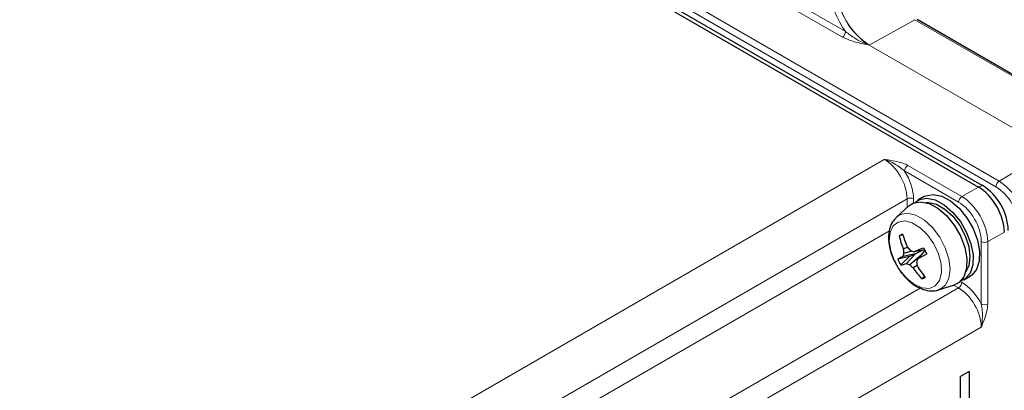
# Paper-space layout 'Blatt2' of a CAD drawing. Header units: millimetres. Extents: x 5 to 418, y 2 to 292.
# Tile 47 of 76: x 135 to 178, y 216 to 232. Entities that reach past the tile are written whole.
import ezdxf

# ---------------------------------------------------------------- set-up
doc = ezdxf.new("R2010")
doc.units = ezdxf.units.MM

psp = doc.layouts.new('Blatt2')

# ---------------------------------------------------------------- linework, layer by layer
at = {"color": 7, "linetype": 'Continuous', "lineweight": 25}
for p, q in [((116.059, 260.059), (176.47, 225.184)), ((176.642, 225.257), (156.447, 236.915)), ((181.72, 227.905), (173.8, 232.477)), ((174.115, 224.768), (173.832, 224.605)), ((173.446, 224.364), (172.908, 223.875)), ((172.887, 223.855), (172.908, 223.875)), ((173.182, 223.1), (173.023, 223.062)), ((173.384, 222.564), (173.203, 222.481)), ((173.579, 222.397), (173.224, 222.288)), ((174.126, 222.456), (173.678, 222.368)), ((174.049, 222.441), (173.74, 222.275)), ((174.145, 222.419), (173.837, 222.064)), ((173.473, 222.161), (172.961, 222.038)), ((173.473, 222.161), (173.092, 221.789)), ((173.74, 222.275), (173.183, 222.155)), ((173.74, 222.275), (173.342, 221.852)), ((173.473, 222.161), (173.74, 222.275)), ((173.974, 222.222), (173.483, 221.795)), ((173.81, 221.774), (173.634, 221.66)), ((174.123, 221.298), (174.009, 221.187)), ((175.832, 221.141), (176.115, 221.304)), ((174.737, 220.706), (175.43, 220.927)), ((174.795, 220.727), (174.737, 220.706)), ((176.068, 217.154), (175.687, 216.941)), ((175.687, 118.957), (175.687, 216.941)), ((176.068, 217.154), (176.068, 119.169))]:
    psp.add_line(p, q, dxfattribs=at)
at = {"color": 7, "linetype": 'Continuous', "lineweight": 18}
for p, q in [((166.205, 234.542), (170.692, 231.952)), ((170.553, 231.709), (166.066, 234.299)), ((164.081, 233.113), (177.375, 225.439)), ((177.236, 225.195), (163.942, 232.869)), ((173.703, 232.468), (171.723, 231.365)), ((181.622, 227.896), (173.703, 232.468)), ((179.638, 226.79), (171.718, 231.362)), ((171.723, 231.365), (179.643, 226.793)), ((177.375, 225.439), (179.638, 226.79)), ((141.579, 208.596), (172.377, 226.387)), ((175.609, 224.524), (173.258, 225.881)), ((173.397, 226.124), (175.748, 224.767)), ((175.748, 224.767), (176.47, 225.184)), ((176.493, 225.171), (176.642, 225.257)), ((173.366, 224.672), (143.13, 207.206)), ((173.366, 224.292), (173.366, 224.672)), ((173.647, 224.671), (173.647, 224.491)), ((143.946, 206.735), (172.597, 223.274)), ((177.601, 223.225), (176.879, 222.808)), ((176.599, 220.095), (176.599, 222.809)), ((176.879, 222.808), (176.879, 220.093)), ((145.411, 203.378), (175.606, 220.792)), ((173.938, 220.783), (145.411, 204.315)), ((175.606, 220.792), (175.394, 220.915)), ((175.682, 221.073), (175.745, 221.036)), ((176.596, 219.078), (145.784, 201.308))]:
    psp.add_line(p, q, dxfattribs=at)
at = {"color": 7, "linetype": 'Continuous', "lineweight": 25, "flags": 128}
for points in [[(173.446, 224.364), (173.633, 224.485), (173.955, 224.543), (174.323, 224.466), (174.707, 224.259), (175.082, 223.938), (175.417, 223.526), (175.69, 223.054), (175.879, 222.557), (175.97, 222.073), (175.957, 221.636), (175.84, 221.279), (175.629, 221.029), (175.43, 220.927)], [(173.707, 224.512), (173.902, 224.64), (174.224, 224.698), (174.591, 224.621), (174.976, 224.414), (175.35, 224.093), (175.686, 223.681), (175.958, 223.209), (176.147, 222.713), (176.239, 222.228), (176.225, 221.791), (176.109, 221.434), (175.898, 221.184), (175.688, 221.079)], [(174.115, 224.768), (174.185, 224.803), (174.507, 224.861), (174.874, 224.784), (175.259, 224.577), (175.633, 224.256), (175.969, 223.844), (176.241, 223.373), (176.43, 222.876), (176.521, 222.391), (176.508, 221.954), (176.392, 221.598), (176.181, 221.348), (176.115, 221.304)], [(174.178, 224.511), (174.299, 224.515), (174.647, 224.434), (175.009, 224.226), (175.357, 223.909), (175.662, 223.507), (175.9, 223.055), (176.052, 222.587), (176.105, 222.143), (176.054, 221.758), (175.924, 221.487)]]:
    psp.add_lwpolyline(points, dxfattribs=at)
at = {"color": 7, "linetype": 'Continuous', "lineweight": 18, "flags": 128}
for points in [[(172.979, 223.659), (172.759, 223.487), (172.625, 223.204), (172.59, 222.835), (172.655, 222.412), (172.816, 221.974), (173.057, 221.559), (173.359, 221.204), (173.693, 220.941), (174.03, 220.793), (174.34, 220.773), (174.596, 220.883), (174.775, 221.113), (174.861, 221.443), (174.846, 221.843), (174.732, 222.278), (174.528, 222.71), (174.254, 223.099), (173.932, 223.412), (173.593, 223.62), (173.265, 223.705), (172.979, 223.659)], [(172.908, 223.875), (173.081, 223.986), (173.392, 224.039), (173.748, 223.956), (174.119, 223.743), (174.475, 223.418), (174.788, 223.007), (175.032, 222.543), (175.188, 222.064), (175.242, 221.609), (175.19, 221.214), (175.037, 220.912), (174.795, 220.727)]]:
    psp.add_lwpolyline(points, dxfattribs=at)
at = {"color": 7, "linetype": 'Continuous', "lineweight": 18}
for centre, radius, start, end in [((173.346, 233.956), 3.326, 182.4533, 217.0459), ((173.374, 233.952), 3.074, 182.6054, 237.3947), ((173.379, 233.954), 3.074, 182.6054, 237.3947), ((170.384, 231.966), 0.308, 303.2295, 357.3475), ((171.833, 231.169), 0.225, 119.271, 120.7236), ((173.566, 225.867), 0.308, 123.2423, 177.3457), ((177.544, 225.181), 0.308, 123.23, 177.3481), ((176.096, 223.44), 2.373, 2.6055, 57.3944), ((176.123, 223.455), 2.066, 2.6054, 57.3946), ((173.505, 224.397), 0.308, 62.6565, 116.766), ((175.917, 224.509), 0.308, 123.2423, 177.3457), ((176.74, 223.083), 0.308, 242.6583, 296.7481), ((175.438, 221.05), 0.308, 303.2303, 357.3468), ((176.74, 220.368), 0.308, 242.6583, 296.7481)]:
    psp.add_arc(centre, radius, start, end, dxfattribs=at)
at = {"color": 7, "linetype": 'Continuous', "lineweight": 25}
for centre, radius, start, end in [((175.317, 223.186), 2.459, 2.6056, 57.3944), ((176.318, 215.605), 8.152, 112.6871, 113.8361), ((177.087, 223.998), 4.17, 192.9777, 201.3429), ((178.926, 224.957), 6.037, 197.6532, 203.4024), ((176.805, 222.776), 3.615, 184.6838, 187.7603), ((177.432, 226.232), 5.465, 222.2283, 224.2987), ((175.413, 228.341), 6.22, 252.2942, 253.8018), ((179.407, 207.84), 15.617, 109.9008, 111.5232), ((179.686, 225.308), 6.249, 206.4527, 209.033), ((174.395, 219.582), 2.844, 115.2257, 120.2864), ((176.791, 223.894), 4.256, 205.8481, 209.637), ((175.305, 221.572), 2.201, 161.031, 164.6452), ((180.868, 219.163), 7.606, 157.5746, 158.7255), ((170.57, 228.486), 7.205, 296.9695, 300.4607), ((172.863, 223.242), 1.47, 278.934, 289.021), ((174.317, 224.058), 2.412, 246.1687, 249.7741), ((176.12, 224.605), 3.854, 226.8248, 229.835), ((177.009, 223.95), 4.078, 214.1596, 222.651), ((178.85, 222.846), 5.153, 190.3249, 192.4091), ((178.679, 224.789), 5.74, 212.1077, 218.0544), ((172.571, 224.739), 3.833, 292.0417, 294.4859)]:
    psp.add_arc(centre, radius, start, end, dxfattribs=at)
at = {"color": 7, "linetype": 'Continuous', "lineweight": 18}
for centre, major_axis, ratio, start_param, end_param in [((172.374, 225.242), (-0.7, 1.213), 0.580517, 3.927258, 5.497744), ((172.515, 225.324), (-0.8, 1.386), 0.577561, 3.927233, 4.781729), ((175.75, 223.462), (-0.8, 1.386), 0.574942, 3.92724, 5.497717), ((175.609, 223.381), (-0.7, 1.212), 0.577566, 3.927229, 5.497706), ((175.604, 219.648), (-0.7, 1.212), 0.580533, 3.927182, 5.497665), ((175.745, 219.73), (-0.8, 1.386), 0.577562, 4.643145, 5.497703)]:
    psp.add_ellipse(centre, major_axis=major_axis, ratio=ratio, start_param=start_param, end_param=end_param, dxfattribs=at)
at = {"color": 7, "linetype": 'Continuous', "lineweight": 25}
psp.add_ellipse((176.47, 223.878), major_axis=(-0.8, 1.386), ratio=0.577566, start_param=3.927229, end_param=5.497706, dxfattribs=at)
at = {"color": 7, "linetype": 'Continuous', "lineweight": 18}
for points, knots in [([(170.692, 231.952), (170.816, 231.855), (171.13, 231.61), (171.499, 231.444), (171.716, 231.363), (171.718, 231.362)], [0, 0, 0, 0, 0.395188, 0.995591, 1, 1, 1, 1]), ([(171.718, 231.362), (171.716, 231.363), (171.474, 231.411), (171.047, 231.488), (170.698, 231.644), (170.553, 231.709)], [0, 0, 0, 0, 0.004056, 0.584984, 1, 1, 1, 1]), ([(172.377, 226.387), (172.378, 226.387), (172.409, 226.382), (172.533, 226.364), (172.777, 226.325), (173.106, 226.258), (173.302, 226.168), (173.397, 226.124)], [0, 0, 0, 0, 0.003868, 0.085539, 0.338723, 0.680139, 1, 1, 1, 1]), ([(173.258, 225.881), (173.181, 225.945), (173.013, 226.085), (172.737, 226.239), (172.523, 226.334), (172.411, 226.375), (172.383, 226.385), (172.378, 226.386), (172.377, 226.387)], [0, 0, 0, 0, 0.29266, 0.638062, 0.907733, 0.985222, 0.995636, 1, 1, 1, 1]), ([(176.596, 219.078), (176.597, 219.08), (176.597, 219.084), (176.603, 219.114), (176.624, 219.231), (176.649, 219.464), (176.653, 219.78), (176.616, 219.996), (176.599, 220.095)], [0, 0, 0, 0, 0.0043695, 0.0147681, 0.0922212, 0.3618108, 0.7072713, 1, 1, 1, 1]), ([(176.879, 220.093), (176.869, 219.989), (176.849, 219.774), (176.743, 219.456), (176.654, 219.225), (176.608, 219.109), (176.597, 219.079), (176.596, 219.078)], [0, 0, 0, 0, 0.3199248, 0.6613921, 0.9145004, 0.996129, 1, 1, 1, 1])]:
    psp.add_open_spline(points, degree=3, knots=knots, dxfattribs=at)
at = {"color": 7, "linetype": 'Continuous', "lineweight": 25}
for points, knots in [([(172.888, 223.838), (172.834, 223.784), (172.702, 223.65), (172.592, 223.353), (172.545, 222.978), (172.595, 222.553), (172.713, 222.15), (172.844, 221.912), (172.897, 221.816)], [0, 0, 0, 0, 0.118917, 0.289935, 0.471988, 0.666481, 0.865218, 1, 1, 1, 1]), ([(172.897, 221.816), (172.92, 221.77), (173.014, 221.579), (173.251, 221.283), (173.591, 220.963), (173.958, 220.748), (174.319, 220.653), (174.622, 220.654), (174.781, 220.731), (174.84, 220.76)], [0, 0, 0, 0, 0.056506, 0.233359, 0.412163, 0.59493, 0.757349, 0.908748, 1, 1, 1, 1])]:
    psp.add_open_spline(points, degree=3, knots=knots, dxfattribs=at)

doc.saveas('drawing.dxf')
